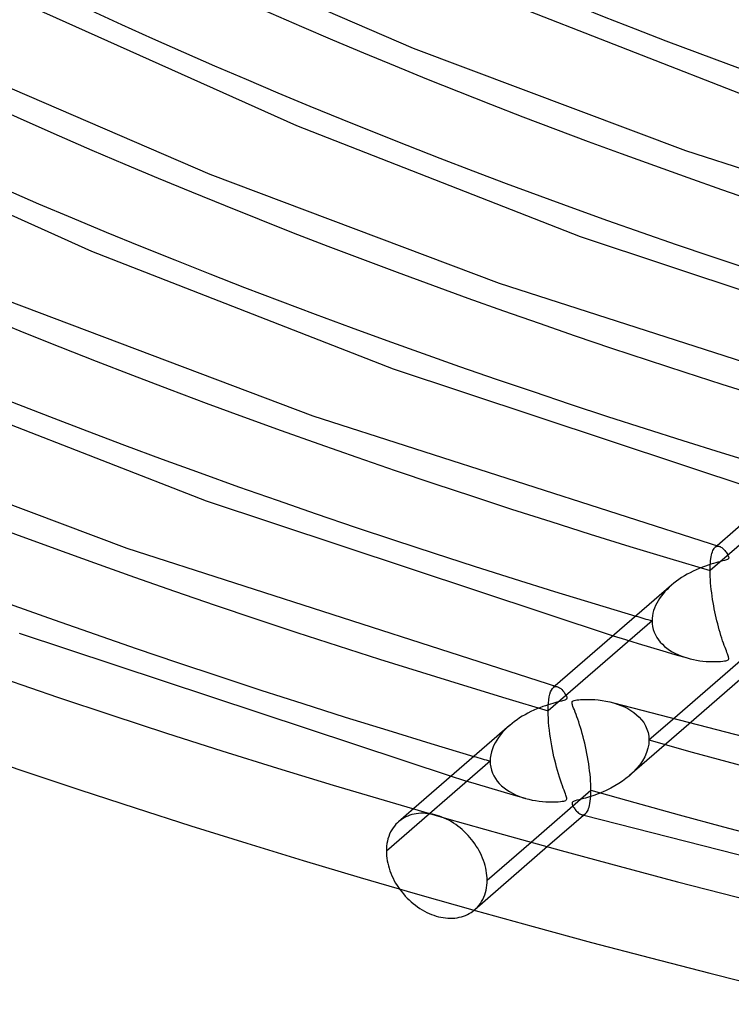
# Model space of a CAD drawing. Header units: millimetres. Extents: x -866 to 866, y -967 to 997.
# Tile 6 of 74: x -312 to -250, y 413 to 498. Entities that reach past the tile are written whole.
import ezdxf

# ---------------------------------------------------------------- set-up
doc = ezdxf.new("R2010")
doc.units = ezdxf.units.MM
doc.layers.add('HIDDEN', color=7, linetype='Continuous')
doc.layers.add('THICK', color=7, linetype='Continuous')

msp = doc.modelspace()

# ---------------------------------------------------------------- linework, layer by layer
at = {"layer": 'HIDDEN'}
for p, q in [((-243.325, 458.075), (-252.248, 450.347)), ((-251.857, 452.293), (-251.802, 452.347)), ((-251.651, 452.478), (-251.808, 452.342)), ((-251.802, 452.347), (-251.747, 452.387)), ((-251.747, 452.387), (-251.69, 452.415)), ((-251.69, 452.415), (-251.63, 452.432)), ((-251.63, 452.432), (-251.57, 452.438)), ((-251.57, 452.438), (-251.507, 452.433)), ((-251.507, 452.433), (-251.444, 452.418)), ((-252.184, 451.366), (-252.157, 451.532)), ((-252.157, 451.532), (-252.125, 451.683)), ((-252.125, 451.683), (-252.089, 451.82)), ((-252.089, 451.82), (-252.049, 451.943)), ((-252.049, 451.943), (-252.006, 452.051)), ((-252.006, 452.051), (-251.96, 452.146)), ((-251.96, 452.146), (-251.91, 452.226)), ((-251.91, 452.226), (-251.857, 452.293)), ((-252.245, 450.573), (-252.237, 450.789)), ((-252.237, 450.789), (-252.225, 450.993)), ((-252.225, 450.993), (-252.207, 451.186)), ((-252.207, 451.186), (-252.184, 451.366)), ((-252.248, 450.347), (-252.245, 450.573)), ((-252.244, 450.089), (-252.248, 450.347)), ((-252.235, 449.823), (-252.244, 450.089)), ((-252.221, 449.551), (-252.235, 449.823)), ((-255.559, 449.093), (-255.76, 448.913)), ((-252.201, 449.275), (-252.221, 449.551)), ((-252.175, 448.995), (-252.201, 449.275)), ((-252.145, 448.713), (-252.175, 448.995)), ((-256.449, 448.152), (-256.59, 447.953)), ((-256.295, 448.348), (-256.449, 448.152)), ((-256.128, 448.54), (-256.295, 448.348)), ((-255.95, 448.729), (-256.128, 448.54)), ((-255.76, 448.913), (-255.95, 448.729)), ((-252.111, 448.43), (-252.145, 448.713)), ((-252.072, 448.148), (-252.111, 448.43)), ((-252.03, 447.869), (-252.072, 448.148)), ((-256.937, 447.338), (-257.026, 447.125)), ((-256.835, 447.546), (-256.937, 447.338)), ((-256.719, 447.751), (-256.835, 447.546)), ((-256.59, 447.953), (-256.719, 447.751)), ((-251.985, 447.592), (-252.03, 447.869)), ((-251.936, 447.32), (-251.985, 447.592)), ((-251.886, 447.052), (-251.936, 447.32)), ((-257.203, 446.467), (-257.229, 446.246)), ((-257.16, 446.688), (-257.203, 446.467)), ((-257.101, 446.908), (-257.16, 446.688)), ((-257.026, 447.125), (-257.101, 446.908)), ((-251.832, 446.788), (-251.886, 447.052)), ((-251.776, 446.527), (-251.832, 446.788)), ((-251.718, 446.268), (-251.776, 446.527)), ((-257.238, 446.025), (-266.161, 438.298)), ((-257.229, 446.246), (-257.238, 446.025)), ((-257.238, 446.025), (-257.226, 445.774)), ((-257.226, 445.774), (-257.191, 445.527)), ((-251.656, 446.011), (-251.718, 446.268)), ((-251.593, 445.758), (-251.656, 446.011)), ((-251.527, 445.507), (-251.593, 445.758)), ((-260.592, 444.735), (-259.515, 444.408)), ((-257.191, 445.527), (-257.134, 445.286)), ((-257.134, 445.286), (-257.054, 445.05)), ((-257.054, 445.05), (-256.952, 444.822)), ((-256.952, 444.822), (-256.83, 444.603)), ((-251.459, 445.261), (-251.527, 445.507)), ((-251.389, 445.018), (-251.459, 445.261)), ((-251.317, 444.779), (-251.389, 445.018)), ((-251.243, 444.544), (-251.317, 444.779)), ((-259.515, 444.408), (-258.443, 444.084)), ((-258.443, 444.084), (-257.377, 443.765)), ((-256.83, 444.603), (-256.688, 444.394)), ((-256.688, 444.394), (-256.529, 444.196)), ((-256.529, 444.196), (-256.353, 444.009)), ((-256.353, 444.009), (-256.162, 443.833)), ((-251.169, 444.319), (-251.243, 444.544)), ((-251.098, 444.11), (-251.169, 444.319)), ((-251.03, 443.918), (-251.098, 444.11)), ((-250.966, 443.742), (-251.03, 443.918)), ((-257.377, 443.765), (-256.318, 443.45)), ((-256.318, 443.45), (-255.268, 443.139)), ((-256.162, 443.833), (-255.957, 443.668)), ((-255.957, 443.668), (-255.739, 443.515)), ((-255.739, 443.515), (-255.509, 443.373)), ((-255.509, 443.373), (-255.269, 443.242)), ((-255.269, 443.242), (-255.019, 443.123)), ((-255.268, 443.139), (-254.226, 442.833)), ((-255.019, 443.123), (-254.761, 443.015)), ((-250.906, 443.582), (-250.966, 443.742)), ((-250.852, 443.438), (-250.906, 443.582)), ((-250.803, 443.309), (-250.852, 443.438)), ((-250.76, 443.197), (-250.803, 443.309)), ((-250.724, 443.099), (-250.76, 443.197)), ((-250.695, 443.016), (-250.724, 443.099)), ((-254.761, 443.015), (-254.496, 442.919)), ((-254.496, 442.919), (-254.226, 442.833)), ((-254.226, 442.833), (-253.956, 442.76)), ((-253.956, 442.76), (-253.684, 442.698)), ((-253.684, 442.698), (-253.41, 442.645)), ((-253.41, 442.645), (-253.136, 442.602)), ((-253.136, 442.602), (-252.861, 442.569)), ((-252.861, 442.569), (-252.588, 442.545)), ((-252.588, 442.545), (-252.317, 442.529)), ((-252.317, 442.529), (-252.048, 442.521)), ((-252.048, 442.521), (-251.792, 442.522)), ((-251.792, 442.522), (-251.557, 442.529)), ((-251.557, 442.529), (-251.348, 442.542)), ((-251.348, 442.542), (-251.167, 442.559)), ((-251.167, 442.559), (-251.02, 442.579)), ((-251.02, 442.579), (-250.904, 442.6)), ((-250.904, 442.6), (-250.816, 442.624)), ((-250.816, 442.624), (-250.75, 442.65)), ((-250.75, 442.65), (-250.703, 442.68)), ((-250.703, 442.68), (-250.671, 442.713)), ((-250.672, 442.938), (-250.695, 443.016)), ((-250.655, 442.867), (-250.672, 442.938)), ((-250.671, 442.713), (-250.653, 442.754)), ((-250.648, 442.805), (-250.655, 442.867)), ((-250.653, 442.754), (-250.648, 442.805)), ((-266.066, 439.505), (-266.014, 439.73)), ((-266.014, 439.73), (-265.952, 439.922)), ((-265.952, 439.922), (-265.882, 440.079)), ((-265.882, 440.079), (-265.804, 440.204)), ((-265.804, 440.204), (-265.718, 440.295)), ((-265.563, 440.43), (-265.721, 440.293)), ((-265.718, 440.295), (-265.664, 440.335)), ((-265.664, 440.335), (-265.607, 440.364)), ((-265.607, 440.364), (-265.548, 440.382)), ((-265.548, 440.382), (-265.488, 440.389)), ((-265.488, 440.389), (-265.426, 440.385)), ((-265.426, 440.385), (-265.363, 440.371)), ((-266.155, 438.639), (-266.137, 438.956)), ((-266.137, 438.956), (-266.107, 439.246)), ((-266.107, 439.246), (-266.066, 439.505)), ((-260.556, 438.983), (-260.228, 438.881)), ((-260.228, 438.881), (-259.914, 438.765)), ((-266.161, 438.298), (-266.155, 438.639)), ((-266.156, 437.981), (-266.161, 438.298)), ((-266.143, 437.654), (-266.156, 437.981)), ((-259.914, 438.765), (-259.613, 438.635)), ((-259.613, 438.635), (-259.327, 438.49)), ((-259.327, 438.49), (-259.056, 438.331)), ((-259.056, 438.331), (-258.801, 438.157)), ((-258.801, 438.157), (-258.56, 437.965)), ((-258.56, 437.965), (-258.337, 437.756)), ((-266.121, 437.321), (-266.143, 437.654)), ((-266.092, 436.982), (-266.121, 437.321)), ((-254.062, 437.162), (-259.174, 432.734)), ((-258.337, 437.756), (-258.133, 437.528)), ((-258.133, 437.528), (-257.952, 437.281)), ((-257.952, 437.281), (-257.797, 437.016)), ((-257.5, 435.798), (-255.474, 437.553)), ((-270.076, 436.453), (-270.258, 436.237)), ((-269.884, 436.659), (-270.076, 436.453)), ((-269.681, 436.857), (-269.884, 436.659)), ((-269.469, 437.047), (-269.681, 436.857)), ((-266.056, 436.642), (-266.092, 436.982)), ((-266.013, 436.301), (-266.056, 436.642)), ((-265.965, 435.964), (-266.013, 436.301)), ((-257.797, 437.016), (-257.671, 436.734)), ((-257.671, 436.734), (-257.578, 436.437)), ((-257.578, 436.437), (-257.52, 436.124)), ((-270.724, 435.541), (-270.848, 435.293)), ((-270.584, 435.781), (-270.724, 435.541)), ((-270.428, 436.014), (-270.584, 435.781)), ((-270.258, 436.237), (-270.428, 436.014)), ((-265.912, 435.631), (-265.965, 435.964)), ((-265.855, 435.304), (-265.912, 435.631)), ((-257.523, 435.442), (-257.592, 435.082)), ((-257.5, 435.798), (-257.523, 435.442)), ((-257.52, 436.124), (-257.5, 435.798)), ((-271.038, 434.776), (-271.1, 434.509)), ((-270.953, 435.038), (-271.038, 434.776)), ((-270.848, 435.293), (-270.953, 435.038)), ((-265.795, 434.984), (-265.855, 435.304)), ((-265.73, 434.669), (-265.795, 434.984)), ((-265.663, 434.36), (-265.73, 434.669)), ((-257.706, 434.719), (-257.863, 434.359)), ((-257.592, 435.082), (-257.706, 434.719)), ((-271.151, 433.976), (-280.069, 426.253)), ((-271.138, 434.242), (-271.151, 433.976)), ((-271.151, 433.976), (-271.138, 433.713)), ((-271.1, 434.509), (-271.138, 434.242)), ((-265.592, 434.054), (-265.663, 434.36)), ((-265.517, 433.753), (-265.592, 434.054)), ((-265.439, 433.456), (-265.517, 433.753)), ((-258.06, 434.008), (-258.294, 433.667)), ((-257.863, 434.359), (-258.06, 434.008)), ((-271.138, 433.713), (-271.1, 433.455)), ((-271.1, 433.455), (-271.037, 433.202)), ((-271.037, 433.202), (-270.948, 432.955)), ((-270.948, 432.955), (-270.836, 432.716)), ((-265.358, 433.165), (-265.439, 433.456)), ((-265.275, 432.88), (-265.358, 433.165)), ((-265.189, 432.6), (-265.275, 432.88)), ((-258.859, 433.025), (-259.183, 432.726)), ((-258.562, 433.339), (-258.859, 433.025)), ((-258.294, 433.667), (-258.562, 433.339)), ((-274.507, 432.684), (-273.43, 432.357)), ((-273.43, 432.357), (-272.358, 432.035)), ((-272.358, 432.035), (-271.291, 431.716)), ((-270.836, 432.716), (-270.7, 432.487)), ((-270.7, 432.487), (-270.543, 432.268)), ((-270.543, 432.268), (-270.366, 432.062)), ((-270.366, 432.062), (-270.17, 431.867)), ((-265.102, 432.331), (-265.189, 432.6)), ((-265.018, 432.083), (-265.102, 432.331)), ((-264.939, 431.858), (-265.018, 432.083)), ((-260.103, 432.046), (-260.435, 431.844)), ((-259.783, 432.26), (-260.103, 432.046)), ((-259.476, 432.487), (-259.783, 432.26)), ((-259.183, 432.726), (-259.476, 432.487)), ((-271.291, 431.716), (-270.232, 431.401)), ((-270.232, 431.401), (-269.181, 431.09)), ((-270.17, 431.867), (-269.956, 431.686)), ((-269.956, 431.686), (-269.727, 431.516)), ((-269.727, 431.516), (-269.484, 431.36)), ((-269.484, 431.36), (-269.227, 431.216)), ((-269.227, 431.216), (-268.959, 431.086)), ((-264.865, 431.655), (-264.939, 431.858)), ((-264.797, 431.475), (-264.865, 431.655)), ((-264.737, 431.316), (-264.797, 431.475)), ((-264.684, 431.178), (-264.737, 431.316)), ((-261.491, 431.318), (-261.858, 431.168)), ((-261.131, 431.48), (-261.491, 431.318)), ((-260.778, 431.656), (-261.131, 431.48)), ((-260.435, 431.844), (-260.778, 431.656)), ((-269.181, 431.09), (-268.138, 430.785)), ((-268.959, 431.086), (-268.68, 430.969)), ((-268.68, 430.969), (-268.392, 430.864)), ((-268.392, 430.864), (-268.097, 430.773)), ((-268.097, 430.773), (-267.814, 430.698)), ((-267.814, 430.698), (-267.528, 430.635)), ((-267.528, 430.635), (-267.24, 430.583)), ((-267.24, 430.583), (-266.95, 430.541)), ((-266.95, 430.541), (-266.661, 430.509)), ((-266.661, 430.509), (-266.372, 430.487)), ((-266.372, 430.487), (-266.086, 430.475)), ((-266.086, 430.475), (-265.806, 430.472)), ((-265.806, 430.472), (-265.547, 430.478)), ((-265.547, 430.478), (-265.314, 430.49)), ((-265.314, 430.49), (-265.113, 430.507)), ((-265.113, 430.507), (-264.948, 430.528)), ((-264.948, 430.528), (-264.82, 430.551)), ((-264.82, 430.551), (-264.724, 430.577)), ((-264.724, 430.577), (-264.654, 430.606)), ((-264.641, 431.062), (-264.684, 431.178)), ((-264.654, 430.606), (-264.605, 430.64)), ((-264.607, 430.965), (-264.641, 431.062)), ((-264.581, 430.876), (-264.607, 430.965)), ((-264.605, 430.64), (-264.575, 430.68)), ((-264.564, 430.797), (-264.581, 430.876)), ((-264.575, 430.68), (-264.562, 430.731)), ((-264.562, 430.731), (-264.564, 430.797)), ((-264.111, 430.399), (-264.113, 430.357)), ((-264.113, 430.357), (-264.107, 430.309)), ((-264.098, 430.435), (-264.111, 430.399)), ((-264.075, 430.466), (-264.098, 430.435)), ((-264.04, 430.494), (-264.075, 430.466)), ((-263.993, 430.52), (-264.04, 430.494)), ((-263.931, 430.546), (-263.993, 430.52)), ((-263.843, 430.574), (-263.931, 430.546)), ((-263.708, 430.612), (-263.843, 430.574)), ((-263.511, 430.662), (-263.708, 430.612)), ((-263.254, 430.727), (-263.511, 430.662)), ((-262.947, 430.809), (-263.254, 430.727)), ((-262.602, 430.911), (-262.947, 430.809)), ((-262.23, 431.032), (-262.602, 430.911)), ((-261.858, 431.168), (-262.23, 431.032)), ((-277.718, 429.903), (-279.017, 428.779)), ((-276.917, 429.501), (-277.115, 429.498)), ((-276.716, 429.494), (-276.917, 429.501)), ((-264.107, 430.309), (-264.092, 430.257)), ((-264.092, 430.257), (-264.071, 430.203)), ((-264.071, 430.203), (-264.045, 430.148)), ((-264.045, 430.148), (-264.014, 430.089)), ((-264.014, 430.089), (-263.977, 430.024)), ((-263.977, 430.024), (-263.934, 429.956)), ((-263.934, 429.956), (-263.886, 429.886)), ((-263.886, 429.886), (-263.834, 429.815)), ((-263.834, 429.815), (-263.777, 429.744)), ((-263.777, 429.744), (-263.716, 429.676)), ((-263.716, 429.676), (-263.652, 429.61)), ((-263.652, 429.61), (-263.586, 429.55)), ((-263.586, 429.55), (-263.517, 429.496)), ((-279.114, 428.69), (-279.25, 428.552)), ((-278.972, 428.817), (-279.114, 428.69)), ((-278.836, 428.922), (-278.972, 428.817)), ((-278.695, 429.019), (-278.836, 428.922)), ((-278.546, 429.108), (-278.695, 429.019)), ((-278.389, 429.19), (-278.546, 429.108)), ((-278.224, 429.263), (-278.389, 429.19)), ((-278.053, 429.327), (-278.224, 429.263)), ((-277.875, 429.381), (-278.053, 429.327)), ((-277.692, 429.426), (-277.875, 429.381)), ((-277.504, 429.46), (-277.692, 429.426)), ((-277.312, 429.484), (-277.504, 429.46)), ((-277.115, 429.498), (-277.312, 429.484)), ((-276.514, 429.476), (-276.716, 429.494)), ((-276.312, 429.449), (-276.514, 429.476)), ((-276.11, 429.412), (-276.312, 429.449)), ((-275.911, 429.367), (-276.11, 429.412)), ((-275.713, 429.313), (-275.911, 429.367)), ((-275.514, 429.249), (-275.713, 429.313)), ((-275.313, 429.175), (-275.514, 429.249)), ((-275.111, 429.092), (-275.313, 429.175)), ((-274.909, 428.999), (-275.111, 429.092)), ((-274.707, 428.896), (-274.909, 428.999)), ((-274.506, 428.783), (-274.707, 428.896)), ((-274.308, 428.662), (-274.506, 428.783)), ((-274.112, 428.532), (-274.308, 428.662)), ((-263.517, 429.496), (-263.448, 429.451)), ((-263.448, 429.451), (-263.38, 429.417)), ((-263.38, 429.417), (-263.315, 429.392)), ((-263.315, 429.392), (-263.248, 429.377)), ((-263.307, 429.39), (-263.273, 429.38)), ((-263.273, 429.38), (-263.239, 429.37)), ((-263.248, 429.377), (-263.184, 429.373)), ((-263.239, 429.37), (-263.205, 429.361)), ((-263.205, 429.361), (-263.171, 429.351)), ((-263.184, 429.373), (-263.121, 429.38)), ((-263.171, 429.351), (-263.137, 429.341)), ((-263.137, 429.341), (-263.103, 429.332)), ((-263.121, 429.38), (-263.06, 429.398)), ((-263.06, 429.398), (-263.002, 429.427)), ((-263.002, 429.427), (-262.946, 429.468)), ((-279.701, 427.896), (-279.788, 427.709)), ((-279.603, 428.074), (-279.701, 427.896)), ((-279.495, 428.243), (-279.603, 428.074)), ((-279.377, 428.403), (-279.495, 428.243)), ((-279.25, 428.552), (-279.377, 428.403)), ((-273.921, 428.393), (-274.112, 428.532)), ((-273.733, 428.247), (-273.921, 428.393)), ((-273.551, 428.094), (-273.733, 428.247)), ((-273.375, 427.934), (-273.551, 428.094)), ((-273.205, 427.769), (-273.375, 427.934)), ((-279.978, 427.109), (-280.018, 426.898)), ((-279.927, 427.315), (-279.978, 427.109)), ((-279.863, 427.515), (-279.927, 427.315)), ((-279.788, 427.709), (-279.863, 427.515)), ((-273.042, 427.599), (-273.205, 427.769)), ((-272.887, 427.425), (-273.042, 427.599)), ((-272.74, 427.249), (-272.887, 427.425)), ((-272.6, 427.069), (-272.74, 427.249)), ((-272.466, 426.882), (-272.6, 427.069)), ((-271.409, 423.753), (-267.623, 427.032)), ((-280.063, 426.469), (-280.069, 426.253)), ((-280.069, 426.253), (-280.064, 426.054)), ((-280.047, 426.685), (-280.063, 426.469)), ((-280.018, 426.898), (-280.047, 426.685)), ((-266.21, 426.641), (-272.47, 421.219)), ((-272.337, 426.689), (-272.466, 426.882)), ((-272.214, 426.491), (-272.337, 426.689)), ((-272.098, 426.287), (-272.214, 426.491)), ((-271.99, 426.08), (-272.098, 426.287)), ((-280.064, 426.054), (-280.05, 425.849)), ((-280.05, 425.849), (-280.027, 425.641)), ((-280.027, 425.641), (-279.994, 425.429)), ((-279.994, 425.429), (-279.951, 425.214)), ((-271.89, 425.869), (-271.99, 426.08)), ((-271.799, 425.655), (-271.89, 425.869)), ((-271.716, 425.44), (-271.799, 425.655)), ((-271.644, 425.223), (-271.716, 425.44)), ((-279.951, 425.214), (-279.898, 424.998)), ((-279.898, 424.998), (-279.836, 424.781)), ((-279.836, 424.781), (-279.764, 424.564)), ((-279.764, 424.564), (-279.683, 424.348)), ((-271.581, 425.007), (-271.644, 425.223)), ((-271.527, 424.791), (-271.581, 425.007)), ((-271.484, 424.577), (-271.527, 424.791)), ((-271.451, 424.365), (-271.484, 424.577)), ((-279.683, 424.348), (-279.592, 424.133)), ((-279.592, 424.133), (-279.493, 423.922)), ((-279.493, 423.922), (-279.386, 423.713)), ((-279.386, 423.713), (-279.271, 423.509)), ((-271.427, 424.157), (-271.451, 424.365)), ((-271.413, 423.952), (-271.427, 424.157)), ((-271.414, 423.537), (-271.409, 423.753)), ((-271.409, 423.753), (-271.413, 423.952)), ((-279.271, 423.509), (-279.149, 423.309)), ((-279.149, 423.309), (-279.021, 423.116)), ((-279.021, 423.116), (-278.888, 422.928)), ((-278.888, 422.928), (-278.749, 422.747)), ((-278.749, 422.747), (-278.603, 422.57)), ((-271.552, 422.69), (-271.5, 422.897)), ((-271.5, 422.897), (-271.459, 423.108)), ((-271.459, 423.108), (-271.431, 423.321)), ((-271.431, 423.321), (-271.414, 423.537)), ((-278.603, 422.57), (-278.449, 422.395)), ((-278.449, 422.395), (-278.287, 422.224)), ((-278.287, 422.224), (-278.118, 422.058)), ((-278.118, 422.058), (-277.943, 421.898)), ((-277.943, 421.898), (-277.762, 421.744)), ((-271.988, 421.758), (-271.879, 421.928)), ((-271.879, 421.928), (-271.78, 422.107)), ((-271.78, 422.107), (-271.693, 422.295)), ((-271.693, 422.295), (-271.617, 422.489)), ((-271.617, 422.489), (-271.552, 422.69)), ((-277.762, 421.744), (-277.575, 421.597)), ((-277.575, 421.597), (-277.384, 421.458)), ((-277.384, 421.458), (-277.19, 421.327)), ((-277.19, 421.327), (-276.992, 421.205)), ((-276.992, 421.205), (-276.792, 421.092)), ((-276.792, 421.092), (-276.59, 420.989)), ((-272.794, 420.977), (-272.652, 421.074)), ((-272.652, 421.074), (-272.516, 421.181)), ((-272.516, 421.181), (-272.372, 421.309)), ((-272.372, 421.309), (-272.235, 421.448)), ((-272.235, 421.448), (-272.107, 421.598)), ((-272.107, 421.598), (-271.988, 421.758)), ((-276.59, 420.989), (-276.388, 420.895)), ((-276.388, 420.895), (-276.186, 420.811)), ((-276.186, 420.811), (-275.986, 420.738)), ((-275.986, 420.738), (-275.787, 420.674)), ((-275.787, 420.674), (-275.589, 420.62)), ((-275.589, 420.62), (-275.389, 420.574)), ((-275.389, 420.574), (-275.188, 420.538)), ((-275.188, 420.538), (-274.985, 420.511)), ((-274.985, 420.511), (-274.783, 420.494)), ((-274.783, 420.494), (-274.582, 420.487)), ((-274.582, 420.487), (-274.382, 420.491)), ((-274.382, 420.491), (-274.186, 420.505)), ((-274.186, 420.505), (-273.992, 420.53)), ((-273.992, 420.53), (-273.803, 420.565)), ((-273.803, 420.565), (-273.619, 420.61)), ((-273.619, 420.61), (-273.441, 420.665)), ((-273.441, 420.665), (-273.268, 420.73)), ((-273.268, 420.73), (-273.103, 420.804)), ((-273.103, 420.804), (-272.945, 420.887)), ((-272.945, 420.887), (-272.794, 420.977))]:
    msp.add_line(p, q, dxfattribs=at)
for centre, major_axis, start_param, end_param in [((0, 663.808), (-556.5, 0), 0, 2.617994), ((0, 663.8), (-495.86, 0), 0.020556, 1.037114), ((0, 663.8), (-468.035, 0), 0.021155, 1.036514), ((0, 663.8), (-440.21, 0), 0.02183, 1.035839), ((0, 663.8), (-412.385, 0), 0.022597, 1.035073), ((0, 663.8), (-523.685, 0), 0.02002, 1.03765), ((0, 663.8), (505.84, 0), -2.107472, -2.10428), ((0, 663.8), (-523.685, 0), 1.056745, 2.074375), ((0, 663.8), (533.665, 0), -2.10679, -2.103764)]:
    msp.add_ellipse(centre, major_axis=major_axis, ratio=0.5, start_param=start_param, end_param=end_param, dxfattribs=at)
at = {"layer": 'THICK'}
for p, q in [((-299.465, 504.572), (-277.753, 495.211)), ((-270.196, 499.328), (-247.358, 490.398)), ((-310.359, 498.666), (-287.803, 488.554)), ((-277.753, 495.211), (-254.375, 486.4)), ((-318.309, 494.336), (-295.228, 484.385)), ((-329.396, 488.519), (-305.413, 477.781)), ((-287.803, 488.554), (-263.421, 479.036)), ((-254.375, 486.4), (-223.627, 476.518)), ((-295.228, 484.385), (-270.376, 475.019)), ((-263.421, 479.036), (-232.761, 468.838)), ((-305.413, 477.781), (-279.488, 467.676)), ((-270.376, 475.019), (-237.539, 464.469)), ((-312.703, 473.558), (-286.378, 463.637)), ((-279.488, 467.676), (-246.677, 456.786)), ((-323.024, 467.009), (-295.556, 456.317)), ((-286.378, 463.637), (-251.452, 452.42)), ((-330.178, 462.731), (-302.38, 452.255)), ((-241.661, 461.129), (-251.651, 452.478)), ((-295.556, 456.317), (-260.592, 444.735)), ((-251.444, 452.418), (-251.381, 452.394)), ((-251.381, 452.394), (-251.318, 452.361)), ((-251.318, 452.361), (-251.254, 452.32)), ((-302.38, 452.255), (-265.365, 440.371)), ((-251.254, 452.32), (-251.189, 452.27)), ((-251.189, 452.27), (-251.124, 452.211)), ((-251.124, 452.211), (-251.059, 452.145)), ((-251.059, 452.145), (-250.993, 452.071)), ((-250.993, 452.071), (-250.929, 451.99)), ((-250.929, 451.99), (-250.868, 451.907)), ((-250.868, 451.907), (-250.813, 451.824)), ((-250.813, 451.824), (-250.764, 451.743)), ((-250.764, 451.743), (-250.722, 451.666)), ((-250.722, 451.666), (-250.689, 451.595)), ((-250.689, 451.595), (-250.666, 451.532)), ((-250.666, 451.532), (-250.652, 451.476)), ((-252.657, 450.727), (-252.914, 450.632)), ((-252.412, 450.812), (-252.657, 450.727)), ((-252.18, 450.886), (-252.412, 450.812)), ((-251.963, 450.952), (-252.18, 450.886)), ((-251.762, 451.009), (-251.963, 450.952)), ((-251.579, 451.058), (-251.762, 451.009)), ((-251.414, 451.1), (-251.579, 451.058)), ((-251.272, 451.136), (-251.414, 451.1)), ((-251.143, 451.168), (-251.272, 451.136)), ((-251.023, 451.199), (-251.143, 451.168)), ((-250.916, 451.229), (-251.023, 451.199)), ((-250.827, 451.258), (-250.916, 451.229)), ((-250.76, 451.286), (-250.827, 451.258)), ((-250.711, 451.316), (-250.76, 451.286)), ((-250.678, 451.348), (-250.711, 451.316)), ((-250.657, 451.384), (-250.678, 451.348)), ((-250.649, 451.427), (-250.657, 451.384)), ((-250.652, 451.476), (-250.649, 451.427)), ((-254.459, 449.883), (-254.695, 449.736)), ((-254.216, 450.023), (-254.459, 449.883)), ((-253.966, 450.158), (-254.216, 450.023)), ((-253.71, 450.287), (-253.966, 450.158)), ((-253.448, 450.409), (-253.71, 450.287)), ((-253.18, 450.525), (-253.448, 450.409)), ((-252.914, 450.632), (-253.18, 450.525)), ((-255.574, 449.08), (-265.563, 440.43)), ((-255.356, 449.262), (-255.559, 449.093)), ((-255.143, 449.426), (-255.356, 449.262)), ((-254.923, 449.584), (-255.143, 449.426)), ((-254.695, 449.736), (-254.923, 449.584)), ((-311.626, 444.958), (-274.507, 432.684)), ((-255.474, 437.553), (-248.578, 443.525)), ((-249.028, 441.521), (-254.062, 437.162)), ((-265.363, 440.371), (-265.272, 440.335)), ((-265.272, 440.335), (-265.18, 440.28)), ((-265.18, 440.28), (-265.085, 440.207)), ((-265.085, 440.207), (-264.99, 440.116)), ((-264.99, 440.116), (-264.894, 440.008)), ((-264.894, 440.008), (-264.801, 439.888)), ((-264.801, 439.888), (-264.719, 439.765)), ((-264.719, 439.765), (-264.651, 439.648)), ((-264.651, 439.648), (-264.601, 439.543)), ((-266.173, 438.813), (-266.396, 438.739)), ((-265.963, 438.878), (-266.173, 438.813)), ((-265.767, 438.934), (-265.963, 438.878)), ((-265.587, 438.984), (-265.767, 438.934)), ((-265.423, 439.027), (-265.587, 438.984)), ((-265.279, 439.063), (-265.423, 439.027)), ((-265.151, 439.095), (-265.279, 439.063)), ((-265.032, 439.125), (-265.151, 439.095)), ((-264.921, 439.154), (-265.032, 439.125)), ((-264.823, 439.182), (-264.921, 439.154)), ((-264.742, 439.209), (-264.823, 439.182)), ((-264.68, 439.234), (-264.742, 439.209)), ((-264.633, 439.26), (-264.68, 439.234)), ((-264.6, 439.288), (-264.633, 439.26)), ((-264.601, 439.543), (-264.571, 439.459)), ((-264.577, 439.32), (-264.6, 439.288)), ((-264.564, 439.355), (-264.577, 439.32)), ((-264.571, 439.459), (-264.561, 439.398)), ((-264.561, 439.398), (-264.564, 439.355)), ((-264.113, 438.978), (-264.111, 439.038)), ((-264.1, 438.901), (-264.113, 438.978)), ((-264.111, 439.038), (-264.093, 439.086)), ((-264.072, 438.803), (-264.1, 438.901)), ((-264.093, 439.086), (-264.058, 439.124)), ((-264.03, 438.682), (-264.072, 438.803)), ((-264.058, 439.124), (-264.004, 439.157)), ((-264.004, 439.157), (-263.927, 439.184)), ((-263.927, 439.184), (-263.819, 439.21)), ((-263.819, 439.21), (-263.687, 439.232)), ((-263.687, 439.232), (-263.538, 439.249)), ((-263.538, 439.249), (-263.376, 439.263)), ((-263.376, 439.263), (-263.186, 439.274)), ((-263.186, 439.274), (-262.967, 439.281)), ((-262.967, 439.281), (-262.722, 439.283)), ((-262.722, 439.283), (-262.454, 439.276)), ((-262.454, 439.276), (-262.165, 439.26)), ((-262.165, 439.26), (-261.858, 439.232)), ((-261.858, 439.232), (-261.535, 439.191)), ((-261.535, 439.191), (-261.202, 439.135)), ((-261.202, 439.135), (-260.874, 439.065)), ((-260.874, 439.065), (-260.556, 438.983)), ((-260.545, 438.98), (-221.299, 428.857)), ((-268.145, 437.965), (-268.384, 437.826)), ((-267.9, 438.098), (-268.145, 437.965)), ((-267.649, 438.225), (-267.9, 438.098)), ((-267.391, 438.346), (-267.649, 438.225)), ((-267.131, 438.46), (-267.391, 438.346)), ((-266.876, 438.564), (-267.131, 438.46)), ((-266.631, 438.657), (-266.876, 438.564)), ((-266.396, 438.739), (-266.631, 438.657)), ((-263.976, 438.539), (-264.03, 438.682)), ((-263.913, 438.375), (-263.976, 438.539)), ((-263.842, 438.19), (-263.913, 438.375)), ((-263.769, 437.994), (-263.842, 438.19)), ((-263.694, 437.787), (-263.769, 437.994)), ((-269.268, 437.214), (-269.469, 437.047)), ((-269.058, 437.375), (-269.268, 437.214)), ((-268.841, 437.531), (-269.058, 437.375)), ((-268.616, 437.682), (-268.841, 437.531)), ((-268.384, 437.826), (-268.616, 437.682)), ((-263.618, 437.57), (-263.694, 437.787)), ((-263.541, 437.344), (-263.618, 437.57)), ((-263.465, 437.108), (-263.541, 437.344)), ((-263.389, 436.862), (-263.465, 437.108)), ((-269.487, 437.031), (-277.718, 429.903)), ((-263.313, 436.608), (-263.389, 436.862)), ((-263.239, 436.345), (-263.313, 436.608)), ((-263.166, 436.075), (-263.239, 436.345)), ((-263.095, 435.799), (-263.166, 436.075)), ((-263.026, 435.516), (-263.095, 435.799)), ((-262.96, 435.229), (-263.026, 435.516)), ((-262.897, 434.937), (-262.96, 435.229)), ((-262.837, 434.642), (-262.897, 434.937)), ((-262.781, 434.344), (-262.837, 434.642)), ((-262.729, 434.044), (-262.781, 434.344)), ((-262.681, 433.743), (-262.729, 434.044)), ((-262.638, 433.443), (-262.681, 433.743)), ((-262.6, 433.144), (-262.638, 433.443)), ((-262.567, 432.848), (-262.6, 433.144)), ((-262.54, 432.556), (-262.567, 432.848)), ((-262.518, 432.272), (-262.54, 432.556)), ((-262.503, 431.997), (-262.518, 432.272)), ((-267.623, 427.032), (-262.491, 431.476)), ((-262.504, 430.975), (-262.494, 431.218)), ((-262.494, 431.732), (-262.503, 431.997)), ((-262.491, 431.476), (-262.494, 431.732)), ((-262.494, 431.218), (-262.491, 431.476)), ((-262.606, 430.181), (-262.573, 430.35)), ((-262.573, 430.35), (-262.544, 430.539)), ((-262.544, 430.539), (-262.521, 430.748)), ((-262.521, 430.748), (-262.504, 430.975)), ((-262.946, 429.468), (-262.888, 429.524)), ((-262.888, 429.524), (-262.834, 429.594)), ((-262.834, 429.594), (-262.782, 429.679)), ((-262.782, 429.679), (-262.733, 429.779)), ((-262.733, 429.779), (-262.687, 429.896)), ((-262.687, 429.896), (-262.644, 430.029)), ((-262.644, 430.029), (-262.606, 430.181)), ((-262.941, 429.472), (-266.21, 426.641)), ((-263.103, 429.332), (-219.699, 418.25))]:
    msp.add_line(p, q, dxfattribs=at)
for centre, major_axis, start_param, end_param in [((0, 668.139), (606.5, 0), -3.141592, -0.523599), ((0, 668.139), (-551.5, 0), 0, 2.617994), ((0, 663.808), (-606.5, 0), 0, 2.617994), ((0, 663.8), (505.84, 0), -3.121236, -2.107472), ((0, 663.8), (478.015, 0), -3.120661, -2.108233), ((0, 663.8), (450.19, 0), -3.120014, -2.109088), ((0, 663.8), (422.365, 0), -3.119282, -2.110056), ((0, 663.8), (394.54, 0), -3.118447, -2.111161), ((0, 663.8), (533.665, 0), -3.121751, -2.10679), ((0, 663.8), (533.665, 0), -2.085026, -1.067039)]:
    msp.add_ellipse(centre, major_axis=major_axis, ratio=0.5, start_param=start_param, end_param=end_param, dxfattribs=at)

doc.saveas('drawing.dxf')
